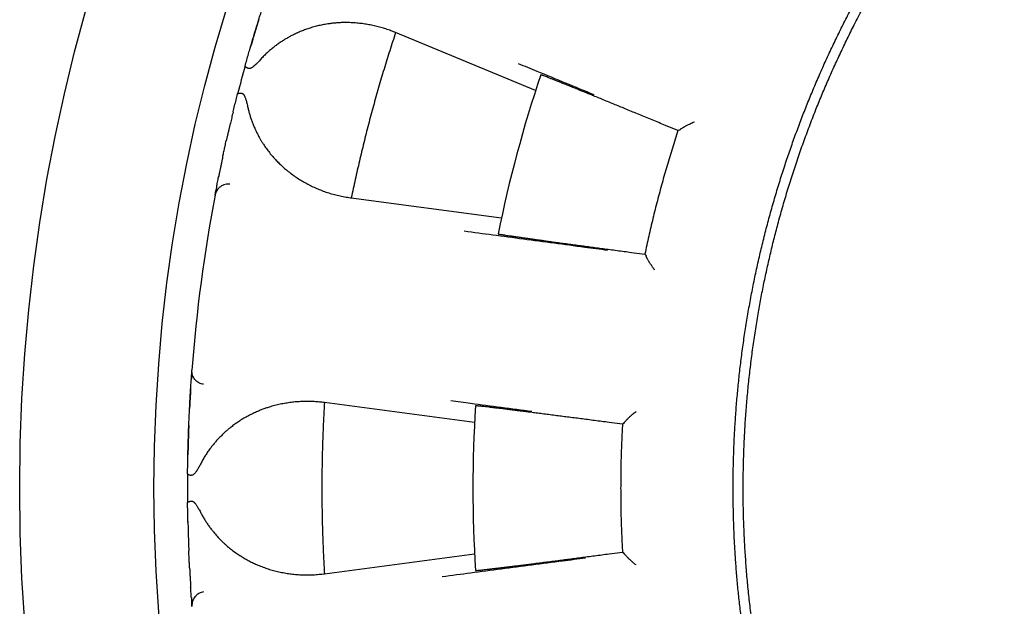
# Model space of a CAD drawing. Header units: millimetres. Extents: x 8 to 428, y 12 to 219.
# Tile 27 of 57: x 202 to 217, y 191 to 200. Entities that reach past the tile are written whole.
import ezdxf

# ---------------------------------------------------------------- set-up
doc = ezdxf.new("R2010")
doc.units = ezdxf.units.MM

msp = doc.modelspace()

# ---------------------------------------------------------------- linework, layer by layer
at = {"color": 7, "linetype": 'Continuous', "lineweight": 30}
for p, q in [((207.599, 199.76), (207.586, 199.766)), ((209.684, 198.897), (207.599, 199.76)), ((211.803, 198.3), (211.618, 198.377)), ((211.83, 198.309), (211.803, 198.3)), ((211.832, 198.311), (211.83, 198.309)), ((205.077, 198.151), (205.077, 198.149)), ((204.964, 197.621), (204.964, 197.619)), ((204.922, 197.406), (204.921, 197.404)), ((204.909, 197.34), (204.916, 197.374)), ((206.925, 197.3), (206.939, 197.298)), ((206.939, 197.298), (209.176, 197.003)), ((211.111, 196.487), (211.311, 196.461)), ((211.311, 196.461), (211.33, 196.44)), ((211.33, 196.44), (211.329, 196.437)), ((204.561, 194.669), (204.561, 194.667)), ((204.563, 194.699), (204.566, 194.734)), ((204.546, 194.45), (204.546, 194.448)), ((206.538, 194.249), (206.524, 194.251)), ((208.775, 193.954), (206.538, 194.249)), ((204.519, 193.909), (204.519, 193.907)), ((210.977, 193.927), (210.778, 193.953)), ((211.001, 193.942), (210.977, 193.927)), ((211.001, 193.945), (211.001, 193.942)), ((204.519, 192.042), (204.519, 192.04)), ((206.538, 191.7), (208.775, 191.994)), ((210.778, 191.996), (210.977, 192.022)), ((210.977, 192.022), (211.001, 192.007)), ((206.524, 191.698), (206.538, 191.7)), ((204.546, 191.5), (204.546, 191.499)), ((204.561, 191.282), (204.561, 191.28)), ((204.566, 191.214), (204.563, 191.25))]:
    msp.add_line(p, q, dxfattribs=at)
for radius in [26, 24]:
    msp.add_circle((228, 192.974), radius, dxfattribs=at)
for radius, start, end in [(23.5, 164.4747, 165.5253), (19.25, 161.3481, 168.6519), (23.5, 169.2948, 175.7052), (19.25, 176.3481, 183.6519), (23.5, 179.4747, 180.5253)]:
    msp.add_arc((228, 192.974), radius, start, end, dxfattribs=at)
for points, knots in [([(212.625, 192.974), (212.625, 193.053), (212.626, 193.211), (212.632, 193.448), (212.641, 193.684), (212.654, 193.921), (212.67, 194.157), (212.69, 194.392), (212.714, 194.628), (212.741, 194.867), (212.773, 195.109), (212.81, 195.354), (212.85, 195.599), (212.894, 195.843), (212.942, 196.086), (212.995, 196.328), (213.051, 196.57), (213.111, 196.811), (213.174, 197.05), (213.242, 197.289), (213.314, 197.526), (213.387, 197.758), (213.463, 197.984), (213.541, 198.204), (213.622, 198.424), (213.707, 198.642), (213.795, 198.859), (213.887, 199.076), (213.983, 199.293), (214.082, 199.508), (214.184, 199.721), (214.289, 199.933), (214.398, 200.143), (214.51, 200.352), (214.627, 200.562), (214.749, 200.773), (214.877, 200.986), (215.008, 201.197), (215.142, 201.405), (215.279, 201.611), (215.42, 201.815), (215.565, 202.017), (215.712, 202.217), (215.863, 202.413), (216.016, 202.608), (216.173, 202.8), (216.33, 202.986), (216.487, 203.166), (216.643, 203.339), (216.802, 203.511), (216.964, 203.68), (217.128, 203.847), (217.296, 204.013), (217.468, 204.176), (217.641, 204.337), (217.817, 204.495), (217.996, 204.65), (218.177, 204.803), (218.36, 204.953), (218.549, 205.102), (218.742, 205.251), (218.942, 205.398), (219.143, 205.543), (219.347, 205.684), (219.553, 205.822), (219.761, 205.956), (219.972, 206.088), (220.184, 206.215), (220.399, 206.34), (220.615, 206.461), (220.834, 206.578), (221.05, 206.69), (221.263, 206.796), (221.474, 206.896), (221.687, 206.994), (221.901, 207.088), (222.117, 207.18), (222.335, 207.268), (222.556, 207.354), (222.778, 207.436), (223.001, 207.515), (223.226, 207.59), (223.451, 207.662), (223.678, 207.73), (223.909, 207.796), (224.145, 207.859), (224.386, 207.919), (224.627, 207.976), (224.869, 208.028), (225.113, 208.076), (225.356, 208.121), (225.601, 208.162), (225.846, 208.198), (226.092, 208.231), (226.338, 208.26), (226.585, 208.285), (226.827, 208.305), (227.065, 208.322), (227.299, 208.334), (227.532, 208.343), (227.766, 208.348), (227.922, 208.349), (228, 208.349)], [0, 0, 0, 0, 0.0098, 0.0196, 0.0294, 0.0392, 0.049, 0.0588, 0.0686, 0.0784, 0.088667, 0.098933, 0.1092, 0.119467, 0.129733, 0.14, 0.150267, 0.160533, 0.1708, 0.181067, 0.191333, 0.2016, 0.21128, 0.22096, 0.23064, 0.24032, 0.25, 0.2598, 0.2696, 0.2794, 0.2892, 0.299, 0.3088, 0.3186, 0.3284, 0.338667, 0.348933, 0.3592, 0.369467, 0.379733, 0.39, 0.400267, 0.410533, 0.4208, 0.431067, 0.441333, 0.4516, 0.46128, 0.47096, 0.48064, 0.49032, 0.5, 0.5098, 0.5196, 0.5294, 0.5392, 0.549, 0.5588, 0.5686, 0.5784, 0.588667, 0.598933, 0.6092, 0.619467, 0.629733, 0.64, 0.650267, 0.660533, 0.6708, 0.681067, 0.691333, 0.7016, 0.71128, 0.72096, 0.73064, 0.74032, 0.75, 0.7598, 0.7696, 0.7794, 0.7892, 0.799, 0.8088, 0.8186, 0.8284, 0.838667, 0.848933, 0.8592, 0.869467, 0.879733, 0.89, 0.900267, 0.910533, 0.9208, 0.931067, 0.941333, 0.9516, 0.96128, 0.97096, 0.98064, 0.99032, 1, 1, 1, 1]), ([(217.234, 182.209), (217.174, 182.269), (217.055, 182.39), (216.879, 182.575), (216.707, 182.762), (216.537, 182.953), (216.371, 183.146), (216.208, 183.342), (216.053, 183.536), (215.905, 183.726), (215.765, 183.913), (215.627, 184.101), (215.492, 184.292), (215.36, 184.485), (215.228, 184.686), (215.094, 184.895), (214.961, 185.113), (214.831, 185.332), (214.705, 185.554), (214.583, 185.777), (214.464, 186.003), (214.352, 186.224), (214.247, 186.441), (214.149, 186.653), (214.053, 186.866), (213.961, 187.081), (213.872, 187.297), (213.784, 187.521), (213.697, 187.754), (213.612, 187.994), (213.531, 188.235), (213.453, 188.478), (213.38, 188.723), (213.311, 188.968), (213.248, 189.208), (213.19, 189.442), (213.137, 189.669), (213.088, 189.898), (213.043, 190.127), (213.001, 190.357), (212.961, 190.595), (212.925, 190.84), (212.891, 191.092), (212.862, 191.346), (212.836, 191.599), (212.816, 191.854), (212.799, 192.108), (212.787, 192.356), (212.779, 192.596), (212.775, 192.83), (212.775, 193.064), (212.778, 193.297), (212.785, 193.531), (212.795, 193.772), (212.81, 194.019), (212.83, 194.273), (212.854, 194.527), (212.882, 194.78), (212.914, 195.033), (212.951, 195.286), (212.99, 195.53), (213.033, 195.767), (213.077, 195.997), (213.126, 196.226), (213.177, 196.453), (213.232, 196.681), (213.293, 196.914), (213.359, 197.153), (213.431, 197.397), (213.507, 197.641), (213.587, 197.883), (213.671, 198.123), (213.76, 198.363), (213.849, 198.594), (213.94, 198.817), (214.031, 199.032), (214.126, 199.246), (214.224, 199.458), (214.325, 199.668), (214.432, 199.884), (214.547, 200.104), (214.668, 200.328), (214.793, 200.55), (214.922, 200.771), (215.054, 200.988), (215.19, 201.204), (215.326, 201.412), (215.461, 201.611), (215.595, 201.802), (215.732, 201.992), (215.872, 202.179), (216.014, 202.364), (216.164, 202.552), (216.322, 202.744), (216.487, 202.938), (216.656, 203.13), (216.827, 203.318), (217.002, 203.504), (217.18, 203.686), (217.356, 203.861), (217.529, 204.028), (217.7, 204.187), (217.874, 204.344), (218.049, 204.498), (218.227, 204.65), (218.348, 204.749), (218.408, 204.798)], [0, 0, 0, 0, 0.01, 0.02, 0.03, 0.04, 0.05, 0.06, 0.07, 0.079167, 0.088333, 0.0975, 0.106667, 0.115833, 0.125, 0.135, 0.145, 0.155, 0.165, 0.175, 0.185, 0.195, 0.204167, 0.213333, 0.2225, 0.231667, 0.240833, 0.25, 0.26, 0.27, 0.28, 0.29, 0.3, 0.31, 0.32, 0.329167, 0.338333, 0.3475, 0.356667, 0.365833, 0.375, 0.385, 0.395, 0.405, 0.415, 0.425, 0.435, 0.445, 0.454167, 0.463333, 0.4725, 0.481667, 0.490833, 0.5, 0.51, 0.52, 0.53, 0.54, 0.55, 0.56, 0.57, 0.579167, 0.588333, 0.5975, 0.606667, 0.615833, 0.625, 0.635, 0.645, 0.655, 0.665, 0.675, 0.685, 0.695, 0.704167, 0.713333, 0.7225, 0.731667, 0.740833, 0.75, 0.76, 0.77, 0.78, 0.79, 0.8, 0.81, 0.82, 0.829167, 0.838333, 0.8475, 0.856667, 0.865833, 0.875, 0.885, 0.895, 0.905, 0.915, 0.925, 0.935, 0.945, 0.954167, 0.963333, 0.9725, 0.981667, 0.990833, 1, 1, 1, 1]), ([(205.357, 199.264), (205.366, 199.294), (205.382, 199.354), (205.407, 199.442), (205.432, 199.527), (205.456, 199.611), (205.481, 199.692), (205.504, 199.771), (205.528, 199.848), (205.551, 199.923), (205.573, 199.994), (205.595, 200.063), (205.615, 200.129), (205.636, 200.191), (205.655, 200.251), (205.673, 200.307), (205.691, 200.36), (205.707, 200.41), (205.719, 200.444), (205.724, 200.46), (205.725, 200.463)], [0, 0, 0, 0, 0.058823, 0.117323, 0.175612, 0.233802, 0.292007, 0.350342, 0.408918, 0.467327, 0.525427, 0.583331, 0.641153, 0.699008, 0.75701, 0.815272, 0.873632, 0.93169, 0.989561, 1, 1, 1, 1]), ([(205.56, 199.952), (205.558, 199.946), (205.554, 199.933), (205.548, 199.913), (205.542, 199.895), (205.537, 199.878), (205.533, 199.863), (205.529, 199.851), (205.525, 199.839), (205.522, 199.827), (205.518, 199.814), (205.513, 199.8), (205.508, 199.784), (205.503, 199.766), (205.497, 199.745), (205.49, 199.722), (205.482, 199.697), (205.474, 199.67), (205.465, 199.64), (205.456, 199.607), (205.445, 199.572), (205.438, 199.548), (205.434, 199.535)], [0, 0, 0, 0, 0.044787, 0.092743, 0.138518, 0.181881, 0.219352, 0.250062, 0.274536, 0.306801, 0.339042, 0.372466, 0.410704, 0.454777, 0.504041, 0.558567, 0.618768, 0.684734, 0.755152, 0.831165, 0.91278, 1, 1, 1, 1]), ([(207.586, 199.766), (207.561, 199.775), (207.511, 199.795), (207.435, 199.821), (207.359, 199.843), (207.281, 199.862), (207.202, 199.879), (207.122, 199.891), (207.04, 199.901), (206.957, 199.907), (206.872, 199.91), (206.806, 199.909), (206.759, 199.907), (206.731, 199.905), (206.702, 199.902), (206.674, 199.9), (206.645, 199.897), (206.617, 199.893), (206.573, 199.887), (206.512, 199.876), (206.437, 199.86), (206.363, 199.84), (206.292, 199.818), (206.226, 199.794), (206.178, 199.775), (206.147, 199.761), (206.13, 199.754), (206.114, 199.746), (206.098, 199.739), (206.082, 199.731), (206.054, 199.717), (206.015, 199.696), (205.964, 199.668), (205.915, 199.637), (205.866, 199.605), (205.819, 199.571), (205.771, 199.534), (205.723, 199.493), (205.673, 199.449), (205.626, 199.403), (205.595, 199.37), (205.58, 199.353)], [0, 0, 0, 0, 0.039965, 0.079839, 0.119654, 0.159444, 0.199243, 0.239086, 0.279683, 0.321257, 0.362469, 0.403365, 0.417074, 0.430754, 0.444408, 0.458037, 0.471644, 0.48523, 0.498797, 0.535312, 0.571257, 0.606672, 0.641604, 0.671982, 0.702056, 0.709887, 0.7177, 0.725495, 0.733274, 0.741037, 0.748785, 0.773942, 0.798781, 0.823327, 0.847607, 0.871648, 0.894969, 0.921756, 0.94816, 0.974225, 1, 1, 1, 1]), ([(207.599, 199.76), (207.569, 199.67), (207.51, 199.489), (207.425, 199.216), (207.344, 198.942), (207.267, 198.667), (207.193, 198.393), (207.124, 198.119), (207.059, 197.846), (206.997, 197.573), (206.958, 197.39), (206.939, 197.298)], [0, 0, 0, 0, 0.112, 0.224, 0.336, 0.448, 0.56, 0.67, 0.78, 0.89, 1, 1, 1, 1]), ([(205.58, 199.353), (205.573, 199.346), (205.56, 199.331), (205.54, 199.31), (205.525, 199.296), (205.515, 199.285), (205.508, 199.279), (205.502, 199.273), (205.496, 199.268), (205.49, 199.263), (205.481, 199.255), (205.469, 199.246), (205.454, 199.236), (205.441, 199.229), (205.43, 199.226), (205.422, 199.224), (205.414, 199.224), (205.41, 199.225), (205.408, 199.226)], [0, 0, 0, 0, 0.131925, 0.252999, 0.36328, 0.403669, 0.442411, 0.479512, 0.51498, 0.548826, 0.58106, 0.674241, 0.756785, 0.829363, 0.877857, 0.921894, 0.962266, 1, 1, 1, 1]), ([(209.425, 199.301), (209.517, 199.263), (209.75, 199.167), (210.126, 199.012), (210.41, 198.895), (210.551, 198.837)], [0, 0, 0, 0, 0.244843, 0.622421, 1, 1, 1, 1]), ([(205.357, 199.264), (205.357, 199.263), (205.357, 199.26), (205.361, 199.255), (205.366, 199.25), (205.372, 199.246), (205.376, 199.243), (205.381, 199.24), (205.387, 199.236), (205.396, 199.231), (205.404, 199.228), (205.408, 199.226)], [0, 0, 0, 0, 0.160573, 0.321105, 0.481595, 0.556323, 0.628212, 0.697264, 0.763481, 0.887385, 1, 1, 1, 1]), ([(211.618, 198.377), (211.584, 198.391), (211.517, 198.419), (211.418, 198.46), (211.32, 198.5), (211.225, 198.539), (211.132, 198.577), (211.042, 198.615), (210.954, 198.651), (210.866, 198.687), (210.778, 198.723), (210.691, 198.759), (210.608, 198.793), (210.544, 198.819), (210.499, 198.837), (210.469, 198.849), (210.441, 198.861), (210.413, 198.872), (210.386, 198.883), (210.359, 198.894), (210.333, 198.905), (210.291, 198.922), (210.235, 198.945), (210.167, 198.972), (210.104, 198.998), (210.045, 199.021), (209.992, 199.042), (209.944, 199.062), (209.901, 199.078), (209.864, 199.093), (209.833, 199.105), (209.807, 199.115), (209.787, 199.123), (209.772, 199.128), (209.763, 199.131), (209.762, 199.131), (209.761, 199.131)], [0, 0, 0, 0, 0.0347713, 0.0690712, 0.1028998, 0.1362569, 0.1691427, 0.2015569, 0.2334997, 0.2649711, 0.2996583, 0.3337543, 0.3672591, 0.4001727, 0.4129425, 0.425621, 0.4382084, 0.4507045, 0.4631095, 0.4754232, 0.4876457, 0.4997771, 0.5359281, 0.5720127, 0.6080312, 0.6439842, 0.6798718, 0.7156947, 0.7514532, 0.7871478, 0.8227789, 0.8583471, 0.8938528, 0.9292965, 0.9646787, 1, 1, 1, 1]), ([(205.175, 198.568), (205.177, 198.573), (205.185, 198.607), (205.201, 198.67), (205.223, 198.758), (205.238, 198.818), (205.246, 198.848)], [0, 0, 0, 0, 0.056939, 0.369929, 0.6840821, 1, 1, 1, 1]), ([(205.246, 198.848), (205.247, 198.85), (205.249, 198.853), (205.257, 198.855), (205.267, 198.857), (205.277, 198.857), (205.288, 198.857), (205.296, 198.857), (205.303, 198.857), (205.307, 198.857), (205.309, 198.856)], [0, 0, 0, 0, 0.210644, 0.396845, 0.558586, 0.695852, 0.808634, 0.896921, 0.960709, 1, 1, 1, 1]), ([(205.309, 198.856), (205.311, 198.856), (205.315, 198.855), (205.322, 198.851), (205.328, 198.846), (205.334, 198.839), (205.339, 198.832), (205.344, 198.824), (205.349, 198.815), (205.353, 198.805), (205.359, 198.791), (205.365, 198.772), (205.373, 198.749), (205.38, 198.722), (205.387, 198.692), (205.392, 198.671), (205.394, 198.66)], [0, 0, 0, 0, 0.036931, 0.076253, 0.118922, 0.165689, 0.206446, 0.250416, 0.297777, 0.34867, 0.403209, 0.499354, 0.606956, 0.726189, 0.857175, 1, 1, 1, 1]), ([(205.177, 198.575), (205.17, 198.547), (205.157, 198.492), (205.142, 198.428), (205.131, 198.385), (205.126, 198.362), (205.121, 198.342), (205.117, 198.324), (205.114, 198.31), (205.111, 198.299), (205.109, 198.291), (205.108, 198.283), (205.106, 198.274), (205.103, 198.265), (205.101, 198.255), (205.098, 198.243), (205.095, 198.228), (205.091, 198.211), (205.087, 198.192), (205.082, 198.172), (205.079, 198.158), (205.077, 198.151)], [0, 0, 0, 0, 0.192601, 0.383577, 0.44279, 0.496924, 0.544967, 0.586925, 0.622808, 0.644724, 0.66396, 0.683893, 0.705235, 0.726894, 0.749573, 0.777668, 0.815259, 0.859134, 0.905635, 0.95439, 1, 1, 1, 1]), ([(205.394, 198.66), (205.398, 198.641), (205.407, 198.604), (205.422, 198.55), (205.438, 198.496), (205.456, 198.443), (205.477, 198.39), (205.502, 198.331), (205.532, 198.267), (205.558, 198.217), (205.578, 198.183), (205.588, 198.165), (205.598, 198.148), (205.608, 198.131), (205.619, 198.114), (205.641, 198.081), (205.674, 198.033), (205.72, 197.971), (205.769, 197.912), (205.811, 197.866), (205.845, 197.831), (205.87, 197.807), (205.895, 197.783), (205.92, 197.759), (205.946, 197.736), (205.973, 197.714), (206.013, 197.682), (206.066, 197.641), (206.134, 197.594), (206.203, 197.55), (206.275, 197.51), (206.348, 197.473), (206.423, 197.439), (206.501, 197.407), (206.582, 197.378), (206.666, 197.353), (206.752, 197.331), (206.838, 197.313), (206.896, 197.304), (206.925, 197.3)], [0, 0, 0, 0, 0.021827, 0.04386, 0.066127, 0.088659, 0.11148, 0.135066, 0.166902, 0.19919, 0.20773, 0.216306, 0.224919, 0.23357, 0.242261, 0.250992, 0.284746, 0.318833, 0.353305, 0.38821, 0.404037, 0.419965, 0.435998, 0.452141, 0.468397, 0.484771, 0.501265, 0.540543, 0.580015, 0.619727, 0.659725, 0.700052, 0.74075, 0.780876, 0.824657, 0.868414, 0.912194, 0.956041, 1, 1, 1, 1]), ([(211.832, 198.311), (211.832, 198.312), (211.833, 198.314), (211.838, 198.318), (211.844, 198.323), (211.853, 198.33), (211.864, 198.337), (211.875, 198.344), (211.883, 198.349), (211.888, 198.352), (211.892, 198.354), (211.897, 198.357), (211.902, 198.36), (211.911, 198.365), (211.923, 198.371), (211.941, 198.381), (211.962, 198.391), (211.987, 198.404), (212.016, 198.418), (212.037, 198.428), (212.048, 198.433)], [0, 0, 0, 0, 0.0531979, 0.1085668, 0.1664119, 0.2270011, 0.298398, 0.3738116, 0.3942663, 0.415017, 0.4360675, 0.4574211, 0.4790815, 0.5010517, 0.5597163, 0.6281383, 0.7063565, 0.7943959, 0.8922734, 1, 1, 1, 1]), ([(205.023, 197.903), (205.023, 197.904), (205.028, 197.926), (205.037, 197.971), (205.052, 198.038), (205.065, 198.098), (205.074, 198.137), (205.077, 198.151)], [0, 0, 0, 0, 0.020257, 0.293166, 0.565967, 0.839199, 1, 1, 1, 1]), ([(205.023, 197.904), (205.023, 197.904), (205.023, 197.904), (205.023, 197.903), (205.022, 197.9), (205.021, 197.894), (205.019, 197.886), (205.017, 197.876), (205.014, 197.863), (205.011, 197.846), (205.006, 197.825), (205.001, 197.802), (204.996, 197.777), (204.991, 197.754), (204.987, 197.732), (204.983, 197.713), (204.979, 197.695), (204.976, 197.68), (204.973, 197.666), (204.971, 197.653), (204.968, 197.642), (204.966, 197.632), (204.965, 197.624), (204.964, 197.621)], [0, 0, 0, 0, 0.004813, 0.012086, 0.026786, 0.04544, 0.068345, 0.099128, 0.130894, 0.189903, 0.251823, 0.329291, 0.410799, 0.496364, 0.573013, 0.645087, 0.711794, 0.773152, 0.829174, 0.879012, 0.923842, 0.965498, 1, 1, 1, 1]), ([(204.934, 197.469), (204.935, 197.474), (204.937, 197.487), (204.943, 197.514), (204.95, 197.55), (204.957, 197.586), (204.962, 197.611), (204.964, 197.621)], [0, 0, 0, 0, 0.116358, 0.357165, 0.596869, 0.835947, 1, 1, 1, 1]), ([(205.132, 197.501), (205.12, 197.502), (205.096, 197.504), (205.058, 197.498), (205.022, 197.485), (204.988, 197.466), (204.958, 197.439), (204.935, 197.408), (204.918, 197.375), (204.912, 197.351), (204.909, 197.34)], [0, 0, 0, 0, 0.11712, 0.240744, 0.369119, 0.500008, 0.630896, 0.759267, 0.882887, 1, 1, 1, 1]), ([(204.916, 197.374), (204.916, 197.375), (204.916, 197.376), (204.917, 197.384), (204.919, 197.393), (204.921, 197.402), (204.922, 197.406)], [0, 0, 0, 0, 0.273352, 0.545274, 0.816306, 1, 1, 1, 1]), ([(204.934, 197.47), (204.934, 197.468), (204.933, 197.463), (204.931, 197.457), (204.93, 197.45), (204.929, 197.444), (204.928, 197.439), (204.927, 197.435), (204.926, 197.43), (204.925, 197.424), (204.924, 197.417), (204.923, 197.411), (204.922, 197.408), (204.922, 197.406)], [0, 0, 0, 0, 0.08737, 0.202336, 0.303877, 0.392077, 0.466998, 0.534829, 0.613064, 0.702786, 0.804013, 0.916772, 1, 1, 1, 1]), ([(210.756, 196.516), (210.642, 196.531), (210.376, 196.566), (209.958, 196.622), (209.502, 196.683), (209.056, 196.742), (208.763, 196.781), (208.622, 196.8)], [0, 0, 0, 0, 0.159715, 0.373553, 0.587391, 0.801228, 1, 1, 1, 1]), ([(209.126, 196.762), (209.127, 196.762), (209.128, 196.761), (209.137, 196.759), (209.152, 196.756), (209.174, 196.753), (209.201, 196.748), (209.235, 196.743), (209.274, 196.737), (209.319, 196.731), (209.368, 196.724), (209.424, 196.716), (209.472, 196.709), (209.51, 196.703), (209.536, 196.7), (209.563, 196.696), (209.591, 196.692), (209.619, 196.688), (209.648, 196.684), (209.677, 196.68), (209.721, 196.674), (209.78, 196.666), (209.856, 196.655), (209.937, 196.644), (210.023, 196.632), (210.114, 196.62), (210.209, 196.607), (210.305, 196.594), (210.399, 196.582), (210.493, 196.569), (210.59, 196.556), (210.69, 196.543), (210.792, 196.529), (210.897, 196.515), (211.003, 196.501), (211.075, 196.492), (211.111, 196.487)], [0, 0, 0, 0, 0.035303, 0.0706702, 0.106102, 0.1415991, 0.1771618, 0.2127908, 0.2484864, 0.2835334, 0.3186453, 0.3538225, 0.3890654, 0.4029304, 0.4168056, 0.4306911, 0.4445868, 0.4584929, 0.4724092, 0.4863359, 0.5002729, 0.5319419, 0.5642297, 0.5971365, 0.6306625, 0.6648077, 0.6995724, 0.7349565, 0.7664267, 0.7983713, 0.8307903, 0.8636837, 0.8970513, 0.9308933, 0.9652096, 1, 1, 1, 1]), ([(211.456, 196.223), (211.451, 196.231), (211.44, 196.245), (211.426, 196.266), (211.414, 196.285), (211.402, 196.303), (211.391, 196.319), (211.384, 196.331), (211.379, 196.338), (211.378, 196.341), (211.376, 196.343), (211.374, 196.346), (211.372, 196.349), (211.371, 196.351), (211.366, 196.359), (211.359, 196.371), (211.351, 196.386), (211.344, 196.399), (211.338, 196.411), (211.334, 196.42), (211.331, 196.428), (211.329, 196.433), (211.329, 196.436), (211.329, 196.437)], [0, 0, 0, 0, 0.0816846, 0.1578378, 0.2284639, 0.2935687, 0.3599381, 0.4194064, 0.4318116, 0.4438703, 0.4555827, 0.4669491, 0.4779701, 0.4886459, 0.498977, 0.5725685, 0.642658, 0.7093969, 0.7729605, 0.8335515, 0.8914035, 0.9467847, 1, 1, 1, 1]), ([(204.546, 194.448), (204.547, 194.459), (204.549, 194.484), (204.551, 194.52), (204.553, 194.557), (204.556, 194.589), (204.558, 194.618), (204.559, 194.642), (204.56, 194.654), (204.561, 194.66)], [0, 0, 0, 0, 0.103744, 0.255242, 0.407163, 0.559807, 0.712349, 0.86418, 1, 1, 1, 1]), ([(204.561, 194.667), (204.561, 194.666), (204.561, 194.661), (204.56, 194.655), (204.56, 194.647), (204.559, 194.64), (204.559, 194.632), (204.558, 194.623), (204.557, 194.613), (204.557, 194.606), (204.556, 194.602)], [0, 0, 0, 0, 0.083803, 0.198447, 0.315469, 0.435036, 0.563215, 0.701291, 0.85157, 1, 1, 1, 1]), ([(204.561, 194.667), (204.561, 194.671), (204.562, 194.68), (204.563, 194.69), (204.563, 194.697), (204.563, 194.698), (204.563, 194.699)], [0, 0, 0, 0, 0.1755044, 0.4492333, 0.7238833, 1, 1, 1, 1]), ([(204.739, 194.521), (204.728, 194.523), (204.704, 194.528), (204.669, 194.543), (204.637, 194.564), (204.609, 194.592), (204.587, 194.625), (204.573, 194.661), (204.565, 194.698), (204.566, 194.722), (204.566, 194.734)], [0, 0, 0, 0, 0.117113, 0.240732, 0.369104, 0.499992, 0.630881, 0.759256, 0.88288, 1, 1, 1, 1]), ([(204.546, 194.448), (204.546, 194.444), (204.545, 194.434), (204.545, 194.42), (204.544, 194.405), (204.543, 194.389), (204.542, 194.372), (204.541, 194.354), (204.539, 194.334), (204.538, 194.31), (204.536, 194.282), (204.535, 194.25), (204.533, 194.224), (204.532, 194.206), (204.532, 194.194), (204.531, 194.183), (204.531, 194.173), (204.53, 194.165), (204.53, 194.161), (204.53, 194.159), (204.53, 194.159), (204.53, 194.159)], [0, 0, 0, 0, 0.045257, 0.099684, 0.161061, 0.23076, 0.291376, 0.357154, 0.428112, 0.503456, 0.613836, 0.71738, 0.81407, 0.84854, 0.882026, 0.914525, 0.945003, 0.969459, 0.987909, 0.995185, 1, 1, 1, 1]), ([(204.501, 193.19), (204.501, 193.221), (204.502, 193.283), (204.503, 193.374), (204.505, 193.463), (204.507, 193.55), (204.509, 193.635), (204.512, 193.717), (204.514, 193.798), (204.517, 193.876), (204.52, 193.951), (204.523, 194.022), (204.527, 194.091), (204.53, 194.157), (204.533, 194.219), (204.536, 194.279), (204.539, 194.335), (204.542, 194.387), (204.545, 194.422), (204.546, 194.44), (204.546, 194.442)], [0, 0, 0, 0, 0.058823, 0.117323, 0.175612, 0.233802, 0.292007, 0.350342, 0.408918, 0.467327, 0.525427, 0.583331, 0.641153, 0.699008, 0.75701, 0.815272, 0.873632, 0.93169, 0.989561, 1, 1, 1, 1]), ([(206.524, 194.251), (206.497, 194.254), (206.444, 194.26), (206.364, 194.265), (206.284, 194.267), (206.204, 194.265), (206.124, 194.26), (206.043, 194.252), (205.962, 194.24), (205.879, 194.225), (205.797, 194.205), (205.734, 194.187), (205.689, 194.173), (205.662, 194.164), (205.635, 194.154), (205.608, 194.144), (205.581, 194.134), (205.555, 194.123), (205.514, 194.105), (205.458, 194.08), (205.39, 194.044), (205.323, 194.006), (205.261, 193.966), (205.203, 193.926), (205.162, 193.895), (205.135, 193.874), (205.121, 193.863), (205.107, 193.851), (205.094, 193.84), (205.08, 193.828), (205.057, 193.807), (205.024, 193.777), (204.983, 193.736), (204.943, 193.694), (204.904, 193.65), (204.868, 193.605), (204.831, 193.557), (204.794, 193.506), (204.758, 193.45), (204.724, 193.393), (204.703, 193.353), (204.693, 193.333)], [0, 0, 0, 0, 0.039965, 0.079839, 0.119654, 0.159444, 0.199243, 0.239086, 0.279683, 0.321257, 0.362469, 0.403365, 0.417074, 0.430754, 0.444408, 0.458037, 0.471644, 0.48523, 0.498797, 0.535312, 0.571257, 0.606672, 0.641604, 0.671982, 0.702056, 0.709887, 0.7177, 0.725495, 0.733274, 0.741037, 0.748785, 0.773942, 0.798781, 0.823327, 0.847607, 0.871648, 0.894969, 0.921756, 0.94816, 0.974225, 1, 1, 1, 1]), ([(208.421, 194.278), (208.519, 194.265), (208.769, 194.233), (209.172, 194.18), (209.477, 194.141), (209.629, 194.121)], [0, 0, 0, 0, 0.244843, 0.622421, 1, 1, 1, 1]), ([(210.778, 193.953), (210.742, 193.958), (210.67, 193.967), (210.563, 193.981), (210.459, 193.995), (210.356, 194.008), (210.257, 194.021), (210.16, 194.033), (210.066, 194.045), (209.971, 194.057), (209.877, 194.07), (209.784, 194.082), (209.694, 194.093), (209.626, 194.102), (209.578, 194.108), (209.546, 194.112), (209.516, 194.116), (209.486, 194.119), (209.457, 194.123), (209.428, 194.127), (209.4, 194.13), (209.355, 194.136), (209.295, 194.143), (209.222, 194.152), (209.154, 194.161), (209.092, 194.168), (209.035, 194.175), (208.984, 194.181), (208.938, 194.186), (208.899, 194.191), (208.865, 194.194), (208.837, 194.197), (208.816, 194.199), (208.801, 194.201), (208.791, 194.201), (208.79, 194.201), (208.789, 194.201)], [0, 0, 0, 0, 0.034772, 0.069073, 0.102902, 0.13626, 0.169146, 0.201561, 0.233505, 0.264977, 0.299665, 0.333761, 0.367267, 0.400181, 0.412951, 0.42563, 0.438218, 0.450714, 0.463119, 0.475433, 0.487656, 0.499788, 0.535938, 0.572022, 0.608039, 0.643992, 0.679879, 0.715701, 0.751458, 0.787152, 0.822783, 0.85835, 0.893855, 0.929298, 0.964679, 1, 1, 1, 1]), ([(211.001, 193.945), (211.001, 193.946), (211.002, 193.948), (211.005, 193.953), (211.01, 193.96), (211.017, 193.968), (211.026, 193.978), (211.035, 193.988), (211.041, 193.995), (211.045, 193.998), (211.049, 194.002), (211.053, 194.006), (211.057, 194.01), (211.064, 194.017), (211.074, 194.026), (211.089, 194.04), (211.107, 194.056), (211.128, 194.075), (211.152, 194.096), (211.169, 194.111), (211.179, 194.118)], [0, 0, 0, 0, 0.0531979, 0.1085668, 0.1664119, 0.2270011, 0.298398, 0.3738116, 0.3942663, 0.415017, 0.4360675, 0.4574211, 0.4790815, 0.5010517, 0.5597163, 0.6281383, 0.7063565, 0.7943959, 0.8922734, 1, 1, 1, 1]), ([(204.519, 193.907), (204.518, 193.9), (204.518, 193.886), (204.517, 193.866), (204.516, 193.846), (204.516, 193.829), (204.515, 193.813), (204.515, 193.801), (204.514, 193.788), (204.514, 193.776), (204.513, 193.762), (204.513, 193.747), (204.512, 193.731), (204.512, 193.712), (204.511, 193.69), (204.51, 193.666), (204.51, 193.64), (204.509, 193.611), (204.508, 193.58), (204.507, 193.546), (204.506, 193.51), (204.506, 193.485), (204.505, 193.471)], [0, 0, 0, 0, 0.044787, 0.092743, 0.138518, 0.181882, 0.219352, 0.250062, 0.274536, 0.306801, 0.339042, 0.372466, 0.410704, 0.454777, 0.504041, 0.558567, 0.618768, 0.684734, 0.755152, 0.831165, 0.91278, 1, 1, 1, 1]), ([(204.693, 193.333), (204.688, 193.324), (204.679, 193.306), (204.665, 193.282), (204.655, 193.263), (204.647, 193.251), (204.643, 193.243), (204.638, 193.236), (204.634, 193.229), (204.629, 193.223), (204.622, 193.213), (204.613, 193.201), (204.601, 193.187), (204.591, 193.178), (204.582, 193.171), (204.574, 193.168), (204.566, 193.165), (204.562, 193.166), (204.559, 193.166)], [0, 0, 0, 0, 0.131925, 0.252999, 0.36328, 0.403669, 0.442411, 0.479512, 0.51498, 0.548826, 0.58106, 0.674241, 0.756785, 0.829363, 0.877857, 0.921894, 0.962266, 1, 1, 1, 1]), ([(204.501, 193.19), (204.501, 193.188), (204.502, 193.186), (204.507, 193.181), (204.513, 193.178), (204.519, 193.175), (204.524, 193.174), (204.53, 193.172), (204.537, 193.17), (204.547, 193.168), (204.555, 193.166), (204.559, 193.166)], [0, 0, 0, 0, 0.160573, 0.321105, 0.481595, 0.556323, 0.628212, 0.697264, 0.763481, 0.887385, 1, 1, 1, 1]), ([(226, 177.73), (225.918, 177.741), (225.754, 177.763), (225.509, 177.802), (225.265, 177.844), (225.021, 177.89), (224.778, 177.94), (224.536, 177.994), (224.301, 178.05), (224.075, 178.108), (223.855, 178.168), (223.637, 178.231), (223.419, 178.297), (223.203, 178.366), (222.987, 178.439), (222.773, 178.515), (222.559, 178.594), (222.347, 178.676), (222.137, 178.761), (221.927, 178.849), (221.723, 178.939), (221.524, 179.029), (221.33, 179.121), (221.138, 179.215), (220.946, 179.312), (220.747, 179.417), (220.539, 179.53), (220.323, 179.653), (220.109, 179.778), (219.897, 179.907), (219.687, 180.04), (219.48, 180.175), (219.28, 180.311), (219.088, 180.445), (218.904, 180.578), (218.722, 180.714), (218.541, 180.852), (218.363, 180.994), (218.187, 181.137), (218.013, 181.284), (217.841, 181.433), (217.672, 181.584), (217.504, 181.738), (217.339, 181.895), (217.18, 182.051), (217.026, 182.206), (216.876, 182.36), (216.73, 182.516), (216.585, 182.674), (216.435, 182.842), (216.28, 183.022), (216.121, 183.212), (215.965, 183.405), (215.812, 183.6), (215.663, 183.798), (215.516, 183.998), (215.377, 184.195), (215.245, 184.389), (215.119, 184.578), (214.997, 184.77), (214.877, 184.963), (214.76, 185.158), (214.646, 185.354), (214.534, 185.553), (214.426, 185.752), (214.321, 185.954), (214.218, 186.157), (214.119, 186.362), (214.025, 186.564), (213.935, 186.763), (213.85, 186.96), (213.767, 187.158), (213.688, 187.357), (213.607, 187.567), (213.525, 187.79), (213.443, 188.024), (213.365, 188.259), (213.291, 188.496), (213.221, 188.734), (213.154, 188.973), (213.093, 189.206), (213.038, 189.434), (212.987, 189.655), (212.94, 189.878), (212.895, 190.101), (212.855, 190.324), (212.817, 190.548), (212.783, 190.773), (212.752, 190.999), (212.724, 191.224), (212.7, 191.45), (212.679, 191.677), (212.662, 191.899), (212.648, 192.117), (212.638, 192.331), (212.631, 192.546), (212.626, 192.76), (212.625, 192.903), (212.625, 192.974)], [0, 0, 0, 0, 0.0112, 0.0224, 0.0336, 0.0448, 0.056, 0.0672, 0.0784, 0.088667, 0.098933, 0.1092, 0.119467, 0.129733, 0.14, 0.150267, 0.160533, 0.1708, 0.181067, 0.191333, 0.2016, 0.21128, 0.22096, 0.23064, 0.24032, 0.25, 0.2612, 0.2724, 0.2836, 0.2948, 0.306, 0.3172, 0.3284, 0.338667, 0.348933, 0.3592, 0.369467, 0.379733, 0.39, 0.400267, 0.410533, 0.4208, 0.431067, 0.441333, 0.4516, 0.46128, 0.47096, 0.48064, 0.49032, 0.5, 0.5112, 0.5224, 0.5336, 0.5448, 0.556, 0.5672, 0.5784, 0.588667, 0.598933, 0.6092, 0.619467, 0.629733, 0.64, 0.650267, 0.660533, 0.6708, 0.681067, 0.691333, 0.7016, 0.71128, 0.72096, 0.73064, 0.74032, 0.75, 0.7612, 0.7724, 0.7836, 0.7948, 0.806, 0.8172, 0.8284, 0.838667, 0.848933, 0.8592, 0.869467, 0.879733, 0.89, 0.900267, 0.910533, 0.9208, 0.931067, 0.941333, 0.9516, 0.96128, 0.97096, 0.98064, 0.99032, 1, 1, 1, 1]), ([(204.501, 192.759), (204.501, 192.761), (204.502, 192.764), (204.51, 192.768), (204.519, 192.772), (204.529, 192.776), (204.539, 192.779), (204.547, 192.781), (204.554, 192.782), (204.558, 192.783), (204.559, 192.783)], [0, 0, 0, 0, 0.210644, 0.396845, 0.558586, 0.695852, 0.808634, 0.896921, 0.960709, 1, 1, 1, 1]), ([(204.505, 192.47), (204.505, 192.475), (204.505, 192.51), (204.503, 192.575), (204.502, 192.666), (204.501, 192.728), (204.501, 192.759)], [0, 0, 0, 0, 0.056939, 0.369929, 0.684082, 1, 1, 1, 1]), ([(204.559, 192.783), (204.562, 192.783), (204.566, 192.783), (204.573, 192.781), (204.581, 192.778), (204.588, 192.773), (204.595, 192.767), (204.602, 192.761), (204.609, 192.753), (204.616, 192.744), (204.625, 192.732), (204.636, 192.716), (204.649, 192.695), (204.663, 192.671), (204.678, 192.644), (204.688, 192.625), (204.693, 192.615)], [0, 0, 0, 0, 0.036931, 0.076253, 0.118922, 0.165689, 0.206446, 0.250416, 0.297777, 0.34867, 0.403209, 0.499354, 0.606956, 0.726189, 0.857175, 1, 1, 1, 1]), ([(204.693, 192.615), (204.702, 192.599), (204.72, 192.565), (204.748, 192.516), (204.778, 192.469), (204.809, 192.422), (204.843, 192.376), (204.882, 192.326), (204.927, 192.272), (204.966, 192.23), (204.994, 192.202), (205.008, 192.188), (205.022, 192.174), (205.037, 192.16), (205.052, 192.146), (205.081, 192.12), (205.125, 192.082), (205.186, 192.035), (205.249, 191.99), (205.301, 191.956), (205.343, 191.932), (205.373, 191.914), (205.403, 191.898), (205.434, 191.882), (205.465, 191.866), (205.497, 191.851), (205.543, 191.831), (205.605, 191.805), (205.683, 191.777), (205.762, 191.753), (205.841, 191.733), (205.922, 191.715), (206.003, 191.702), (206.086, 191.692), (206.172, 191.685), (206.26, 191.682), (206.348, 191.683), (206.436, 191.688), (206.495, 191.695), (206.524, 191.698)], [0, 0, 0, 0, 0.021827, 0.04386, 0.066127, 0.088659, 0.11148, 0.135066, 0.166902, 0.19919, 0.20773, 0.216306, 0.224919, 0.23357, 0.242261, 0.250992, 0.284746, 0.318833, 0.353305, 0.38821, 0.404037, 0.419965, 0.435998, 0.452141, 0.468397, 0.484771, 0.501265, 0.540543, 0.580015, 0.619727, 0.659725, 0.700052, 0.74075, 0.780876, 0.824657, 0.868414, 0.912194, 0.956041, 1, 1, 1, 1]), ([(204.505, 192.477), (204.506, 192.449), (204.507, 192.392), (204.509, 192.326), (204.51, 192.282), (204.511, 192.258), (204.512, 192.237), (204.512, 192.219), (204.513, 192.205), (204.513, 192.194), (204.513, 192.185), (204.514, 192.177), (204.514, 192.168), (204.514, 192.159), (204.515, 192.148), (204.515, 192.136), (204.516, 192.121), (204.516, 192.103), (204.517, 192.084), (204.518, 192.063), (204.518, 192.049), (204.519, 192.042)], [0, 0, 0, 0, 0.192601, 0.383577, 0.44279, 0.496924, 0.544967, 0.586925, 0.622808, 0.644724, 0.66396, 0.683893, 0.705235, 0.726894, 0.749573, 0.777668, 0.815259, 0.859134, 0.905635, 0.95439, 1, 1, 1, 1]), ([(204.53, 191.788), (204.53, 191.789), (204.529, 191.811), (204.527, 191.857), (204.523, 191.926), (204.521, 191.988), (204.519, 192.027), (204.519, 192.042)], [0, 0, 0, 0, 0.020257, 0.293166, 0.565967, 0.839199, 1, 1, 1, 1]), ([(208.789, 191.748), (208.79, 191.748), (208.791, 191.748), (208.801, 191.748), (208.816, 191.749), (208.837, 191.752), (208.865, 191.754), (208.899, 191.758), (208.938, 191.763), (208.983, 191.768), (209.033, 191.774), (209.088, 191.78), (209.137, 191.786), (209.175, 191.791), (209.201, 191.794), (209.228, 191.797), (209.256, 191.801), (209.284, 191.804), (209.313, 191.808), (209.343, 191.811), (209.386, 191.817), (209.445, 191.824), (209.522, 191.834), (209.603, 191.844), (209.689, 191.855), (209.78, 191.867), (209.875, 191.879), (209.971, 191.891), (210.066, 191.903), (210.16, 191.916), (210.256, 191.928), (210.356, 191.941), (210.458, 191.954), (210.563, 191.968), (210.67, 191.982), (210.742, 191.991), (210.778, 191.996)], [0, 0, 0, 0, 0.035302, 0.070669, 0.1061, 0.141596, 0.177158, 0.212786, 0.248481, 0.283527, 0.318638, 0.353815, 0.389057, 0.402922, 0.416797, 0.430682, 0.444577, 0.458483, 0.472399, 0.486325, 0.500262, 0.531932, 0.56422, 0.597128, 0.630654, 0.6648, 0.699566, 0.734951, 0.766422, 0.798367, 0.830787, 0.863681, 0.897049, 0.930892, 0.965209, 1, 1, 1, 1]), ([(211.001, 192.004), (211.001, 192.005), (211.001, 192.006), (211.001, 192.007), (211.001, 192.007)], [0, 0, 0, 0, 0.500001, 1, 1, 1, 1]), ([(211.179, 191.83), (211.172, 191.836), (211.158, 191.848), (211.139, 191.864), (211.122, 191.879), (211.106, 191.893), (211.091, 191.907), (211.081, 191.916), (211.075, 191.921), (211.073, 191.924), (211.07, 191.926), (211.068, 191.928), (211.066, 191.93), (211.063, 191.932), (211.057, 191.938), (211.047, 191.948), (211.035, 191.961), (211.025, 191.972), (211.016, 191.981), (211.01, 191.989), (211.005, 191.996), (211.002, 192.001), (211.001, 192.003), (211.001, 192.004)], [0, 0, 0, 0, 0.0816846, 0.1578378, 0.2284639, 0.2935687, 0.3599381, 0.4194064, 0.4318116, 0.4438703, 0.4555827, 0.4669491, 0.4779701, 0.4886459, 0.498977, 0.5725685, 0.642658, 0.7093969, 0.7729605, 0.8335515, 0.8914035, 0.9467847, 1, 1, 1, 1]), ([(210.427, 191.932), (210.313, 191.917), (210.047, 191.882), (209.629, 191.828), (209.172, 191.768), (208.727, 191.71), (208.434, 191.672), (208.293, 191.654)], [0, 0, 0, 0, 0.159715, 0.373553, 0.587391, 0.801228, 1, 1, 1, 1]), ([(204.53, 191.79), (204.53, 191.79), (204.53, 191.789), (204.53, 191.788), (204.53, 191.785), (204.531, 191.779), (204.531, 191.771), (204.532, 191.761), (204.532, 191.747), (204.533, 191.73), (204.534, 191.708), (204.535, 191.685), (204.537, 191.66), (204.538, 191.636), (204.539, 191.614), (204.541, 191.594), (204.542, 191.576), (204.543, 191.56), (204.543, 191.546), (204.544, 191.533), (204.545, 191.522), (204.546, 191.512), (204.546, 191.504), (204.546, 191.5)], [0, 0, 0, 0, 0.004813, 0.012086, 0.026786, 0.04544, 0.068345, 0.099128, 0.130894, 0.189903, 0.251823, 0.329291, 0.410799, 0.496364, 0.573013, 0.645087, 0.711794, 0.773152, 0.829174, 0.879012, 0.923842, 0.965498, 1, 1, 1, 1]), ([(204.556, 191.346), (204.556, 191.351), (204.555, 191.365), (204.553, 191.392), (204.551, 191.429), (204.549, 191.465), (204.547, 191.49), (204.546, 191.5)], [0, 0, 0, 0, 0.116358, 0.357165, 0.596869, 0.835947, 1, 1, 1, 1]), ([(204.739, 191.428), (204.728, 191.426), (204.704, 191.421), (204.669, 191.406), (204.637, 191.385), (204.609, 191.356), (204.587, 191.323), (204.573, 191.287), (204.565, 191.251), (204.566, 191.226), (204.566, 191.214)], [0, 0, 0, 0, 0.11712, 0.240744, 0.369119, 0.500008, 0.630896, 0.759267, 0.882887, 1, 1, 1, 1]), ([(204.556, 191.347), (204.557, 191.345), (204.557, 191.34), (204.557, 191.333), (204.558, 191.326), (204.558, 191.321), (204.559, 191.316), (204.559, 191.311), (204.559, 191.306), (204.56, 191.3), (204.56, 191.293), (204.561, 191.287), (204.561, 191.284), (204.561, 191.282)], [0, 0, 0, 0, 0.0873696, 0.2023361, 0.3038772, 0.3920765, 0.4669981, 0.534829, 0.6130641, 0.7027863, 0.8040129, 0.9167719, 1, 1, 1, 1]), ([(204.563, 191.25), (204.563, 191.25), (204.563, 191.252), (204.563, 191.259), (204.562, 191.269), (204.561, 191.278), (204.561, 191.282)], [0, 0, 0, 0, 0.273352, 0.545274, 0.816306, 1, 1, 1, 1])]:
    msp.add_open_spline(points, degree=3, knots=knots, dxfattribs=at)
for points in [[(211.803, 198.3), (211.775, 198.214), (211.72, 198.041), (211.641, 197.78), (211.566, 197.519), (211.496, 197.256), (211.43, 196.992), (211.367, 196.727), (211.329, 196.549), (211.311, 196.461)], [(206.538, 194.249), (206.533, 194.164), (206.524, 193.994), (206.513, 193.739), (206.506, 193.484), (206.501, 193.229), (206.5, 193.059), (206.5, 192.974)], [(210.977, 193.927), (210.973, 193.847), (210.965, 193.689), (210.956, 193.451), (210.951, 193.213), (210.951, 193.054), (210.95, 192.974)], [(206.5, 192.974), (206.5, 192.889), (206.501, 192.719), (206.506, 192.464), (206.513, 192.209), (206.524, 191.954), (206.533, 191.785), (206.538, 191.7)], [(210.95, 192.974), (210.951, 192.895), (210.951, 192.736), (210.956, 192.498), (210.965, 192.26), (210.973, 192.101), (210.977, 192.022)]]:
    msp.add_open_spline(points, degree=3, dxfattribs=at)

doc.saveas('drawing.dxf')
